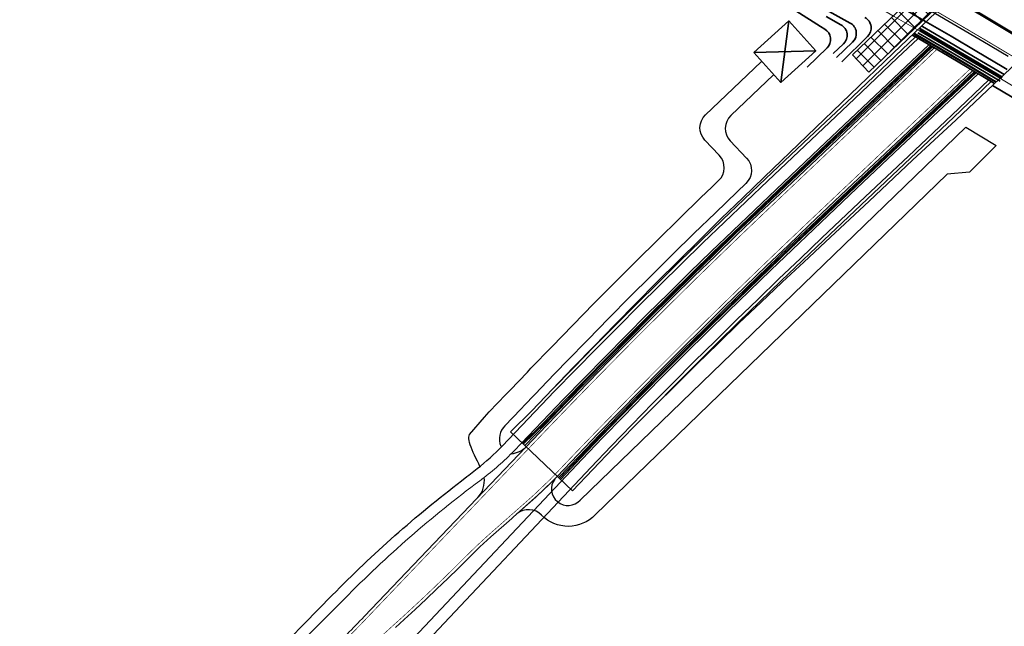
# Model space of a CAD drawing. Header units: metres. Extents: x 154839 to 161660, y 370737 to 378039.
# Tile 30 of 121: x 157737 to 157903, y 372292 to 372393. Entities that reach past the tile are written whole.
import ezdxf

# ---------------------------------------------------------------- set-up
doc = ezdxf.new("R2010")
doc.units = ezdxf.units.M
doc.linetypes.add('VW-1-3_STREEP', pattern=[4, 1, -3])
doc.linetypes.add('VW-3-3_STREEP', pattern=[6, 3, -3])
for name, color, linetype, lineweight in [('N-CO-BC-BETONVORM-G', 2, 'Continuous', 35), ('N-WE-BV-GELEIDECONSTRUCTIE_GELEIDERAIL_KUNSTWERK-G', 1, 'BV-GELEIDERAIL-K', 9), ('N-WE-BV-LEUNING-G', 1, 'BV-LEUNING', 9), ('N-WE-GW-GRONDWERK_BERM-G', 100, 'Continuous', 35), ('N-WE-GW-WATERGANG-G', 130, 'Continuous', 35), ('n-we-ri-persleiding_gemaal-g', 210, 'Continuous', 35), ('n-we-vh-verharding-g', 6, 'Continuous', 0), ('N-WE-VH-VERHARDING_HALFVERHARDING_BERM-G', 252, 'Continuous', 35), ('N-WE-VH-VERHARDING_KANTVERHARDING-G', 210, 'Continuous', 30), ('N-WE-VW-MARKERING_LANGS_STREEP_13_010-g', 7, 'VW-1-3_STREEP', 35), ('N-WE-VW-MARKERING_LANGS_STREEP_13_045-g', 7, 'VW-1-3_STREEP', 35), ('N-WE-VW-MARKERING_LANGS_STREEP_33_015-G', 7, 'VW-3-3_STREEP', 35)]:
    doc.layers.add(name, color=color, linetype=linetype, lineweight=lineweight)
doc.layers.add('TDNL----_hellingbaan', color=1, linetype='Continuous')
doc.layers.add('TDNL----_ontlastconstructie leidingen', color=160, linetype='Continuous')
doc.linetypes.add('BV-GELEIDERAIL-K', pattern='A,2,-1,[170,NLCS.shx,S=0.5,R=0,X=0,Y=0],-1', length=4)
doc.linetypes.add('BV-LEUNING', pattern='A,1,[69,NLCS.shx,S=0.2,R=0,X=0,Y=0],1', length=2)

msp = doc.modelspace()

# ---------------------------------------------------------------- hatches: boundary and pattern name
at = {"layer": 'TDNL----_ontlastconstructie leidingen'}
h = msp.add_hatch(dxfattribs=at)
h.set_pattern_fill('ANSI37', color=256, scale=0.5)
h.paths.add_polyline_path([(157879.82, 372384.62), (157917.05, 372420.22), (157914.28, 372423.11), (157877.06, 372387.51)])

# ---------------------------------------------------------------- linework, layer by layer
at = {"layer": 'N-CO-BC-BETONVORM-G', "flags": 128}
for points in [[(157826.72, 372331.39), (157830.21, 372335.02), (157833.7, 372338.64), (157837.23, 372342.24), (157840.75, 372345.83), (157844.31, 372349.39), (157847.86, 372352.96), (157851.45, 372356.49), (157855.04, 372360.02), (157858.66, 372363.51), (157862.27, 372367), (157869.48, 372373.93), (157876.69, 372380.86), (157883.9, 372387.79), (157891.13, 372394.7), (157894.77, 372398.13), (157898.4, 372401.57), (157902.02, 372405.01), (157905.66, 372408.45)], [(157888.67, 372392.35), (157888.83, 372392.26), (157893.12, 372389.76), (157897.41, 372387.23), (157901.69, 372384.69), (157902.52, 372384.19)], [(157819.65, 372324.24), (157823.24, 372327.76), (157826.72, 372331.39), (157830.24, 372334.99), (157833.76, 372338.59), (157837.31, 372342.16), (157840.85, 372345.73), (157844.43, 372349.26), (157848.02, 372352.8), (157851.63, 372356.3), (157855.24, 372359.8), (157858.89, 372363.27), (157862.52, 372366.74), (157869.78, 372373.61), (157877.05, 372380.48), (157884.31, 372387.36), (157887.65, 372390.52)], [(157887.09, 372390.84), (157887.78, 372390.45), (157892.06, 372387.94), (157896.34, 372385.43), (157900.61, 372382.89), (157900.93, 372382.69)], [(157887.39, 372391.13), (157887.98, 372390.79), (157892.27, 372388.29), (157896.54, 372385.77), (157900.82, 372383.23), (157901.24, 372382.98)], [(157888.02, 372391.23), (157888.18, 372391.14), (157892.47, 372388.63), (157896.75, 372386.11), (157901.02, 372383.57), (157901.85, 372383.08)], [(157888.32, 372391.75), (157888.48, 372391.66), (157892.77, 372389.15), (157897.05, 372386.63), (157901.33, 372384.09), (157902.16, 372383.59)], [(157888.42, 372391.92), (157888.58, 372391.83), (157892.87, 372389.32), (157897.16, 372386.8), (157901.43, 372384.26), (157902.26, 372383.76)], [(157821.82, 372322.17), (157825.41, 372325.68), (157828.88, 372329.3), (157832.39, 372332.89), (157835.89, 372336.49), (157839.43, 372340.04), (157842.97, 372343.6), (157846.54, 372347.13), (157850.11, 372350.65), (157853.72, 372354.15), (157857.32, 372357.64), (157860.95, 372361.1), (157864.58, 372364.56), (157871.85, 372371.43), (157879.11, 372378.31), (157886.37, 372385.18), (157890.35, 372388.94)], [(157822.08, 372321.93), (157825.54, 372325.55), (157829.02, 372329.17), (157832.52, 372332.76), (157836.04, 372336.34), (157839.57, 372339.91), (157843.11, 372343.46), (157846.68, 372346.99), (157850.25, 372350.51), (157853.85, 372354.01), (157857.46, 372357.5), (157861.08, 372360.96), (157864.72, 372364.41), (157871.98, 372371.29), (157879.25, 372378.16), (157886.51, 372385.03), (157890.53, 372388.84)], [(157840.4, 372325.07), (157843.89, 372328.6), (157847.43, 372332.09), (157850.96, 372335.59), (157854.52, 372339.05), (157858.08, 372342.51), (157861.68, 372345.93), (157865.28, 372349.35), (157868.91, 372352.74), (157872.55, 372356.14), (157879.85, 372362.97), (157887.15, 372369.81), (157894.48, 372376.61), (157901.76, 372383.47), (157905.39, 372386.91)], [(157827.74, 372316.55), (157831.17, 372320.15), (157834.63, 372323.74), (157838.1, 372327.31), (157841.59, 372330.87), (157845.1, 372334.41), (157848.62, 372337.93), (157852.16, 372341.44), (157855.71, 372344.94), (157859.28, 372348.41), (157862.86, 372351.87), (157866.46, 372355.32), (157870.08, 372358.75), (157877.35, 372365.62), (157884.61, 372372.5), (157891.87, 372379.37), (157897.53, 372384.72)], [(157827.91, 372316.38), (157831.32, 372320.01), (157834.77, 372323.6), (157838.25, 372327.17), (157841.73, 372330.73), (157845.25, 372334.26), (157848.76, 372337.79), (157852.3, 372341.29), (157855.85, 372344.79), (157859.42, 372348.26), (157863, 372351.73), (157866.61, 372355.16), (157870.22, 372358.6), (157877.48, 372365.48), (157884.75, 372372.35), (157892.01, 372379.22), (157897.7, 372384.61)], [(157830.09, 372314.32), (157833.49, 372317.93), (157836.93, 372321.52), (157840.4, 372325.07), (157843.87, 372328.62), (157847.37, 372332.15), (157850.88, 372335.67), (157854.41, 372339.16), (157857.95, 372342.65), (157861.51, 372346.11), (157865.08, 372349.56), (157868.68, 372352.99), (157872.28, 372356.42), (157879.55, 372363.3), (157886.81, 372370.17), (157894.07, 372377.05), (157900.38, 372383.02)]]:
    msp.add_lwpolyline(points, dxfattribs=at)
at = {"layer": 'N-WE-BV-GELEIDECONSTRUCTIE_GELEIDERAIL_KUNSTWERK-G', "flags": 128}
msp.add_lwpolyline([(157878.95, 372396.9), (157879.76, 372396.44), (157884.08, 372393.97), (157888.38, 372391.48), (157892.67, 372388.98), (157896.95, 372386.46), (157901.23, 372383.92), (157909.81, 372378.79), (157910.76, 372378.22)], dxfattribs=at)
at = {"layer": 'N-WE-BV-LEUNING-G', "flags": 128}
for points in [[(157887.28, 372391.02), (157887.9, 372390.66), (157892.19, 372388.16), (157896.47, 372385.64), (157900.74, 372383.1), (157901.12, 372382.87)], [(157821.7, 372322.29), (157825.28, 372325.8), (157828.75, 372329.43), (157832.26, 372333.02), (157835.77, 372336.61), (157839.31, 372340.17), (157842.85, 372343.73), (157846.42, 372347.25), (157849.99, 372350.78), (157853.6, 372354.27), (157857.2, 372357.77), (157860.83, 372361.23), (157864.46, 372364.69), (157871.73, 372371.56), (157878.99, 372378.43), (157886.25, 372385.31), (157890.19, 372389.04)], [(157828.04, 372316.26), (157831.45, 372319.89), (157834.9, 372323.48), (157838.38, 372327.04), (157841.86, 372330.61), (157845.37, 372334.14), (157848.88, 372337.67), (157852.43, 372341.17), (157855.97, 372344.67), (157859.55, 372348.13), (157863.12, 372351.6), (157866.73, 372355.04), (157870.34, 372358.48), (157877.6, 372365.35), (157884.87, 372372.22), (157892.13, 372379.1), (157897.82, 372384.49)]]:
    msp.add_lwpolyline(points, dxfattribs=at)
at = {"layer": 'N-WE-GW-GRONDWERK_BERM-G', "flags": 128}
msp.add_lwpolyline([(157900.59, 372382.37), (157908.96, 372377.37)], dxfattribs=at)
at = {"layer": 'N-WE-GW-WATERGANG-G', "flags": 128}
for points in [[(157867.54, 372394.87), (157871.7, 372392.26), (157872.42, 372391.84, -0.496571), (157872.8, 372388.67), (157869.45, 372385.44)], [(157872.64, 372393.92), (157875.14, 372392.56, -0.508928), (157875.56, 372389.35), (157873.82, 372387.71)], [(157873.14, 372394.8), (157876.69, 372392.85, -0.508725), (157877.1, 372389.65), (157874.37, 372387.05)], [(157879.16, 372393.78, -0.506858), (157879.59, 372390.58), (157875.27, 372386.32)]]:
    msp.add_lwpolyline(points, format="xyb", dxfattribs=at)
at = {"layer": 'n-we-ri-persleiding_gemaal-g'}
for p, q in [((157866.38, 372393.21), (157865.03, 372382.88)), ((157870.91, 372388.21), (157860.5, 372387.88))]:
    msp.add_line(p, q, dxfattribs=at)
at = {"layer": 'n-we-ri-persleiding_gemaal-g', "elevation": 0}
msp.add_lwpolyline([(157860.5, 372387.88), (157866.38, 372393.21), (157870.91, 372388.21), (157865.03, 372382.88)], close=True, dxfattribs=at)
at = {"layer": 'n-we-vh-verharding-g', "flags": 128}
for points in [[(157780.97, 372285.35), (157792.45, 372296.89, -0.037731), (157815.26, 372316.59), (157814.88, 372316.31, 0.042254), (157820.26, 372321.05), (157828.52, 372329.65), (157832.03, 372333.24), (157835.54, 372336.84), (157839.08, 372340.4), (157842.62, 372343.96), (157846.19, 372347.48), (157849.76, 372351.01), (157853.37, 372354.51), (157856.97, 372358), (157860.61, 372361.46), (157864.24, 372364.92), (157871.5, 372371.8), (157878.77, 372378.67), (157886.03, 372385.54), (157889.9, 372389.21)], [(157792.24, 372290.3, 0.00516), (157795.12, 372293.25), (157825.76, 372325.34), (157829.24, 372328.96), (157832.74, 372332.55), (157836.25, 372336.13), (157839.78, 372339.7), (157843.32, 372343.25), (157846.89, 372346.78), (157850.46, 372350.3), (157854.06, 372353.8), (157857.67, 372357.28), (157861.29, 372360.75), (157864.93, 372364.19), (157872.19, 372371.07), (157879.45, 372377.94), (157886.72, 372384.82), (157890.8, 372388.68)]]:
    msp.add_lwpolyline(points, format="xyb", dxfattribs=at)
for points in [[(157800.35, 372291.41), (157801.8, 372292.72), (157803.65, 372294.42), (157805.49, 372296.14), (157807.32, 372297.87), (157809.13, 372299.62), (157810.93, 372301.38), (157812.71, 372303.16), (157814.52, 372304.92), (157816.39, 372306.62), (157819.88, 372309.69), (157820.19, 372309.96), (157823.94, 372313.28), (157826.67, 372315.89), (157827.52, 372316.76), (157830.96, 372320.36), (157834.41, 372323.95), (157837.89, 372327.52), (157841.38, 372331.08), (157844.88, 372334.62), (157848.41, 372338.15), (157851.94, 372341.66), (157855.5, 372345.15), (157859.07, 372348.63), (157862.65, 372352.09), (157866.26, 372355.53), (157869.88, 372358.97), (157877.14, 372365.84), (157884.4, 372372.71), (157891.67, 372379.59), (157897.26, 372384.88)], [(157803.42, 372289.65), (157831.69, 372319.66), (157835.13, 372323.25), (157838.61, 372326.82), (157842.09, 372330.38), (157845.6, 372333.91), (157849.11, 372337.44), (157852.66, 372340.94), (157856.2, 372344.44), (157859.77, 372347.9), (157863.35, 372351.37), (157866.95, 372354.8), (157870.56, 372358.24), (157877.83, 372365.11), (157885.09, 372371.99), (157892.35, 372378.86), (157898.15, 372384.35)], [(157804.88, 372288.28), (157833.13, 372318.28), (157836.57, 372321.86), (157840.04, 372325.42), (157843.51, 372328.97), (157847.02, 372332.5), (157850.52, 372336.02), (157854.06, 372339.51), (157857.6, 372343.01), (157861.17, 372346.47), (157864.73, 372349.92), (157868.33, 372353.35), (157871.94, 372356.79), (157879.2, 372363.66), (157886.46, 372370.53), (157893.73, 372377.41), (157899.94, 372383.29)]]:
    msp.add_lwpolyline(points, dxfattribs=at)
at = {"layer": 'N-WE-VH-VERHARDING_HALFVERHARDING_BERM-G', "flags": 128}
msp.add_lwpolyline([(157885.02, 372395.62), (157889.33, 372393.13), (157889.43, 372393.07), (157889.33, 372393.13), (157893.63, 372390.62), (157897.92, 372388.09), (157902.2, 372385.55), (157903.03, 372385.05)], dxfattribs=at)
at = {"layer": 'N-WE-VH-VERHARDING_KANTVERHARDING-G'}
for p, q in [((157854.07, 372361.02), (157857.7, 372364.52)), ((157850.46, 372357.51), (157854.07, 372361.02)), ((157846.86, 372353.98), (157850.46, 372357.51)), ((157843.28, 372350.43), (157846.86, 372353.98)), ((157839.72, 372346.87), (157843.28, 372350.43)), ((157836.17, 372343.29), (157839.72, 372346.87)), ((157832.63, 372339.7), (157836.17, 372343.29)), ((157829.12, 372336.09), (157832.63, 372339.7)), ((157825.62, 372332.46), (157829.12, 372336.09)), ((157825.02, 372331.84), (157825.62, 372332.46)), ((157822.13, 372328.82), (157825.02, 372331.84)), ((157818.73, 372325.27), (157821.41, 372328.07)), ((157821.41, 372328.07), (157822.13, 372328.82))]:
    msp.add_line(p, q, dxfattribs=at)
at = {"layer": 'N-WE-VH-VERHARDING_KANTVERHARDING-G', "flags": 128}
msp.add_lwpolyline([(157890.34, 372394.86), (157894.64, 372392.34), (157898.94, 372389.81), (157903.22, 372387.27)], dxfattribs=at)
for points in [[(157777.93, 372284.74), (157789.75, 372296.82, -0.035828), (157811.45, 372316.03), (157812.34, 372316.72), (157812.68, 372316.97), (157814.07, 372318.06, 0.035485), (157818.28, 372321.86), (157827.08, 372331.04), (157830.6, 372334.64), (157834.11, 372338.24), (157837.66, 372341.81), (157841.21, 372345.37), (157844.79, 372348.91), (157848.37, 372352.44), (157851.98, 372355.94), (157855.59, 372359.44), (157859.23, 372362.91), (157862.87, 372366.37), (157870.13, 372373.25), (157877.39, 372380.12), (157884.65, 372387), (157888.1, 372390.26)], [(157814.55, 372318.44), (157814.35, 372318.85), (157814.11, 372319.34), (157813.87, 372319.83), (157813.65, 372320.31), (157813.43, 372320.77), (157813.24, 372321.22), (157813.07, 372321.65), (157812.92, 372322.06), (157812.8, 372322.44), (157812.71, 372322.78), (157812.67, 372323.09), (157812.66, 372323.36), (157812.71, 372323.59), (157812.8, 372323.77), (157815.28, 372326.68), (157816.11, 372327.59), (157818.88, 372330.49), (157819.61, 372331.25), (157822.5, 372334.27), (157823.1, 372334.9), (157826.61, 372338.53), (157830.14, 372342.15), (157833.68, 372345.76), (157837.25, 372349.35), (157840.82, 372352.92), (157844.41, 372356.48), (157848.02, 372360.02), (157851.64, 372363.55), (157853.47, 372365.3), (157854.61, 372366.41, 0.41345), (157854.72, 372370.65), (157852.3, 372373.19, -0.413847), (157852.41, 372377.43), (157861.75, 372386.31)], [(157863.81, 372384.13), (157856.65, 372377.32, 0.413847), (157856.54, 372373.08), (157859.3, 372370.18, -0.413448), (157859.19, 372365.94), (157857.7, 372364.52)]]:
    msp.add_lwpolyline(points, format="xyb", dxfattribs=at)
msp.add_lwpolyline([(157820.76, 372310.47), (157824.21, 372313.54), (157827.09, 372316.32, 0.943146), (157831.38, 372312.77), (157896.1, 372375.39), (157901.17, 372372.27), (157896.72, 372367.82), (157892.96, 372367.49), (157833.87, 372310.3, -0.420591), (157824.89, 372310.23, 0.399193)], format="xyb", close=True, dxfattribs=at)
at = {"layer": 'N-WE-VH-VERHARDING_KANTVERHARDING-G'}
for centre, radius, start, end in [((157820.89, 372323.05), 3.09, 134.2089, 202.8103), ((157819.48, 372324.56), 4, 274.5978, 316.3273), ((157811.29, 372315.98), 4, 316.3273, 8.6687)]:
    msp.add_arc(centre, radius, start, end, dxfattribs=at)
at = {"layer": 'N-WE-VW-MARKERING_LANGS_STREEP_13_010-g', "const_width": 0.1, "flags": 128}
msp.add_lwpolyline([(157760.99, 372255.66), (157764.27, 372259.39), (157765.6, 372260.95), (157768.04, 372263.77), (157769.25, 372265.15), (157770.89, 372267.06), (157772.54, 372268.96), (157774.21, 372270.84), (157775.89, 372272.71), (157777.59, 372274.57), (157779.3, 372276.41), (157781.03, 372278.23), (157782.77, 372280.04), (157784.53, 372281.84), (157792.59, 372289.94, 0.00516), (157795.48, 372292.91), (157826.12, 372325), (157829.6, 372328.61), (157833.09, 372332.2), (157836.61, 372335.78), (157840.13, 372339.35), (157843.68, 372342.89), (157847.24, 372346.42), (157850.81, 372349.94), (157854.41, 372353.44), (157858.01, 372356.92), (157861.64, 372360.39), (157865.27, 372363.83), (157872.53, 372370.71), (157879.8, 372377.58), (157887.06, 372384.45), (157891.14, 372388.32)], format="xyb", dxfattribs=at)
msp.add_lwpolyline([(157764.2, 372253.12), (157767.3, 372257.02), (157768.34, 372258.32), (157770.42, 372260.9), (157771.98, 372262.82), (157773.53, 372264.77), (157775.17, 372266.65), (157776.82, 372268.51), (157778.48, 372270.36), (157780.16, 372272.19), (157781.85, 372274.01), (157783.56, 372275.82), (157785.29, 372277.61), (157787.02, 372279.38), (157788.78, 372281.14), (157790.54, 372282.89), (157792.33, 372284.62), (157794.12, 372286.34), (157795.93, 372288.04), (157797.76, 372289.73), (157800.01, 372291.78), (157801.46, 372293.08), (157803.31, 372294.79), (157805.15, 372296.5), (157806.97, 372298.23), (157808.78, 372299.98), (157810.58, 372301.74), (157812.36, 372303.52), (157814.18, 372305.28), (157816.05, 372306.99), (157819.55, 372310.07), (157819.86, 372310.34), (157823.6, 372313.65), (157826.32, 372316.24), (157827.16, 372317.11), (157830.59, 372320.71), (157834.05, 372324.3), (157837.53, 372327.87), (157841.02, 372331.43), (157844.53, 372334.97), (157848.05, 372338.5), (157851.59, 372342.01), (157855.15, 372345.51), (157858.72, 372348.99), (157862.31, 372352.45), (157865.91, 372355.89), (157869.53, 372359.33), (157876.8, 372366.2), (157884.06, 372373.08), (157891.32, 372379.95), (157896.91, 372385.24)], dxfattribs=at)
at = {"layer": 'N-WE-VW-MARKERING_LANGS_STREEP_13_045-g', "const_width": 0.45, "flags": 128}
msp.add_lwpolyline([(157861.49, 372415.45), (157864.23, 372413.95), (157868.59, 372411.54), (157872.94, 372409.11), (157877.28, 372406.67), (157881.61, 372404.21), (157885.93, 372401.73), (157890.23, 372399.23), (157894.53, 372396.71), (157898.82, 372394.18), (157903.09, 372391.62), (157907.36, 372389.06), (157911.61, 372386.46), (157915.86, 372383.87), (157920.09, 372381.24), (157920.09, 372381.23), (157924.31, 372378.61), (157928.52, 372375.94), (157932.72, 372373.27), (157936.91, 372370.57), (157941.09, 372367.87), (157945.25, 372365.13), (157949.41, 372362.4), (157953.55, 372359.63), (157957.69, 372356.86), (157961.8, 372354.05), (157965.91, 372351.25), (157970.01, 372348.41), (157974.1, 372345.57), (157978.16, 372342.7), (157982.23, 372339.82), (157986.27, 372336.92), (157990.32, 372334.01), (157994.33, 372331.07), (157998.35, 372328.13), (158002.35, 372325.15), (158006.34, 372322.18), (158010.31, 372319.17), (158014.28, 372316.17), (158018.22, 372313.13), (158021.56, 372310.55), (158022.17, 372310.09), (158026.08, 372307.01), (158030, 372303.94), (158033.89, 372300.83), (158037.79, 372297.73), (158041.65, 372294.59), (158045.52, 372291.45), (158049.36, 372288.28), (158053.2, 372285.11), (158057.01, 372281.91), (158060.83, 372278.71), (158064.61, 372275.48), (158068.4, 372272.24), (158072.16, 372268.98), (158075.92, 372265.71), (158079.65, 372262.42), (158083.39, 372259.12), (158087.09, 372255.79), (158090.8, 372252.47), (158094.47, 372249.11), (158098.15, 372245.75), (158101.8, 372242.36), (158105.45, 372238.97), (158107.36, 372237.16)], dxfattribs=at)
at = {"layer": 'N-WE-VW-MARKERING_LANGS_STREEP_33_015-G', "flags": 128}
msp.add_lwpolyline([(157576.7, 372523.87, 0.15, 0.15, 0), (157571.19, 372505.37, 0.15, 0.15, 0.414216), (157581.03, 372487.18, 0.15, 0.15, 0), (157586.86, 372485.42, 0.15, 0.15, 0), (157591.13, 372484.15, 0.15, 0.15, 0), (157600.72, 372481.3, 0.15, 0.15, 0), (157605.51, 372479.88, 0.15, 0.15, 0), (157610.32, 372478.47, 0.15, 0.15, 0), (157615.14, 372477.07, 0.15, 0.15, 0), (157619.97, 372475.7, 0.15, 0.15, 0), (157624.8, 372474.36, 0.15, 0.15, 0), (157629.64, 372473.04, 0.15, 0.15, 0), (157634.48, 372471.74, 0.15, 0.15, 0), (157639.34, 372470.47, 0.15, 0.15, 0), (157644.19, 372469.22, 0.15, 0.15, 0), (157649.06, 372468, 0.15, 0.15, 0), (157653.93, 372466.8, 0.15, 0.15, 0), (157658.81, 372465.62, 0.15, 0.15, 0), (157663.69, 372464.47, 0.15, 0.15, 0), (157668.58, 372463.35, 0.15, 0.15, 0), (157673.47, 372462.24, 0.15, 0.15, 0), (157678.37, 372461.17, 0.15, 0.15, 0), (157683.27, 372460.11, 0.15, 0.15, 0), (157688.18, 372459.09, 0.15, 0.15, 0), (157693.1, 372458.08, 0.15, 0.15, 0), (157698.01, 372457.1, 0.15, 0.15, 0), (157702.94, 372456.15, 0.15, 0.15, 0), (157707.87, 372455.22, 0.15, 0.15, 0), (157712.8, 372454.31, 0.15, 0.15, 0), (157717.74, 372453.43, 0.15, 0.15, 0), (157722.68, 372452.58, 0.15, 0.15, 0), (157727.63, 372451.75, 0.15, 0.15, 0), (157732.58, 372450.94, 0.15, 0.15, 0), (157737.53, 372450.16, 0.15, 0.15, 0), (157742.48, 372449.39, 0.15, 0.15, 0), (157747.41, 372448.63, 0.15, 0.15, 0), (157752.33, 372447.85, 0.15, 0.15, 0), (157757.22, 372447.02, 0.15, 0.15, 0), (157762.09, 372446.12, 0.15, 0.15, 0), (157766.96, 372445.16, 0.15, 0.15, 0), (157771.8, 372444.13, 0.15, 0.15, 0), (157776.64, 372443.04, 0.15, 0.15, 0), (157781.45, 372441.87, 0.15, 0.15, 0), (157786.26, 372440.64, 0.15, 0.15, 0), (157791.04, 372439.35, 0.15, 0.15, 0), (157795.8, 372437.99, 0.15, 0.15, 0), (157800.55, 372436.56, 0.15, 0.15, 0), (157805.27, 372435.06, 0.15, 0.15, 0), (157809.98, 372433.5, 0.15, 0.15, 0), (157814.66, 372431.88, 0.15, 0.15, 0), (157819.32, 372430.19, 0.15, 0.15, 0), (157823.95, 372428.43, 0.15, 0.15, 0), (157828.56, 372426.61, 0.15, 0.15, 0), (157833.15, 372424.73, 0.15, 0.15, 0), (157837.71, 372422.79, 0.15, 0.15, 0), (157842.24, 372420.78, 0.15, 0.15, 0), (157846.74, 372418.71, 0.15, 0.15, 0), (157851.21, 372416.57, 0.15, 0.15, 0), (157855.65, 372414.38, 0.15, 0.15, 0), (157860.07, 372412.12, 0.15, 0.15, 0), (157864.46, 372409.81, 0.15, 0.15, 0), (157868.84, 372407.44, 0.15, 0.15, 0), (157873.19, 372405.04, 0.15, 0.15, 0), (157877.54, 372402.61, 0.15, 0.15, 0), (157881.88, 372400.15, 0.15, 0.15, 0), (157886.21, 372397.68, 0.15, 0.15, 0), (157890.52, 372395.18, 0.15, 0.15, 0), (157894.83, 372392.67, 0.15, 0.15, 0), (157899.13, 372390.14, 0.15, 0.15, 0), (157903.41, 372387.59, 0.15, 0.15, 0), (157912, 372382.46, 0.15, 0.15, 0), (157918.53, 372378.56, 0.15, 0.15, 0), (157922.67, 372375.98, 0.15, 0.15, 0), (157926.87, 372373.34, 0.15, 0.15, 0), (157931.06, 372370.67, 0.15, 0.15, 0), (157935.24, 372367.99, 0.15, 0.15, 0), (157939.4, 372365.28, 0.15, 0.15, 0), (157943.56, 372362.57, 0.15, 0.15, 0), (157947.7, 372359.82, 0.15, 0.15, 0), (157951.84, 372357.07, 0.15, 0.15, 0), (157955.95, 372354.29, 0.15, 0.15, 0), (157960.07, 372351.51, 0.15, 0.15, 0), (157964.16, 372348.7, 0.15, 0.15, 0), (157968.25, 372345.88, 0.15, 0.15, 0), (157972.32, 372343.03, 0.15, 0.15, 0), (157976.39, 372340.18, 0.15, 0.15, 0), (157980.43, 372337.3, 0.15, 0.15, 0), (157984.48, 372334.42, 0.15, 0.15, 0), (157988.5, 372331.5, 0.15, 0.15, 0), (157992.52, 372328.59, 0.15, 0.15, 0), (157996.51, 372325.64, 0.15, 0.15, 0), (158000.51, 372322.69, 0.15, 0.15, 0), (158004.48, 372319.7, 0.15, 0.15, 0), (158008.45, 372316.72, 0.15, 0.15, 0), (158012.4, 372313.71, 0.15, 0.15, 0), (158016.34, 372310.69, 0.15, 0.15, 0), (158019.66, 372308.11, 0.15, 0.15, 0), (158020.27, 372307.64, 0.15, 0.15, 0), (158024.19, 372304.59, 0.15, 0.15, 0), (158028.08, 372301.51, 0.15, 0.15, 0), (158031.98, 372298.43, 0.15, 0.15, 0), (158035.85, 372295.32, 0.15, 0.15, 0), (158039.72, 372292.2, 0.15, 0.15, 0), (158043.56, 372289.06, 0.15, 0.15, 0), (158047.4, 372285.91, 0.15, 0.15, 0), (158051.22, 372282.73, 0.15, 0.15, 0), (158055.04, 372279.56, 0.15, 0.15, 0), (158058.87, 372276.39, 0.15, 0.15, 0), (158062.7, 372273.24, 0.15, 0.15, 0), (158066.54, 372270.08, 0.15, 0.15, 0), (158070.38, 372266.93, 0.15, 0.15, 0), (158074.22, 372263.77, 0.15, 0.15, 0), (158078.06, 372260.61, 0.15, 0.15, 0), (158081.9, 372257.45, 0.15, 0.15, 0), (158085.74, 372254.3, 0.15, 0.15, 0), (158089.59, 372251.13, 0.15, 0.15, 0), (158093.43, 372247.97, 0.15, 0.15, 0), (158097.28, 372244.81, 0.15, 0.15, 0), (158101.13, 372241.65, 0.15, 0.15, 0), (158104.98, 372238.48, 0.15, 0.15, 0), (158114.75, 372230.45, 0.15, 0.15, 0), (158123.54, 372221.87, 0.15, 0.15, 0), (158127.1, 372218.39, 0.15, 0.15, 0), (158130.64, 372214.88, 0.15, 0.15, 0), (158134.17, 372211.37, 0.15, 0.15, 0), (158137.68, 372207.84, 0.15, 0.15, 0), (158141.18, 372204.3, 0.15, 0.15, 0), (158144.66, 372200.73, 0.15, 0.15, 0), (158148.13, 372197.16, 0.15, 0.15, 0), (158151.58, 372193.57, 0.15, 0.15, 0), (158155.02, 372189.97, 0.15, 0.15, 0), (158158.44, 372186.35, 0.15, 0.15, 0), (158161.85, 372182.72, 0.15, 0.15, 0), (158165.24, 372179.07, 0.15, 0.15, 0), (158168.62, 372175.42, 0.15, 0.15, 0), (158171.98, 372171.74, 0.15, 0.15, 0), (158175.33, 372168.06, 0.15, 0.15, 0), (158178.66, 372164.35, 0.15, 0.15, 0), (158181.98, 372160.64, 0.15, 0.15, 0), (158185.27, 372156.9, 0.15, 0.15, 0), (158188.57, 372153.17, 0.15, 0.15, 0), (158191.83, 372149.4, 0.15, 0.15, 0), (158195.09, 372145.64, 0.15, 0.15, 0), (158198.32, 372141.85, 0.15, 0.15, 0), (158201.55, 372138.06, 0.15, 0.15, 0), (158204.75, 372134.24, 0.15, 0.15, 0), (158207.95, 372130.42, 0.15, 0.15, 0), (158211.11, 372126.58, 0.15, 0.15, 0), (158214.28, 372122.74, 0.15, 0.15, 0), (158217.41, 372118.87, 0.15, 0.15, 0), (158220.55, 372115, 0.15, 0.15, 0), (158223.65, 372111.1, 0.15, 0.15, 0), (158226.75, 372107.2, 0.15, 0.15, 0), (158229.82, 372103.28, 0.15, 0.15, 0), (158232.89, 372099.36, 0.15, 0.15, 0), (158235.93, 372095.41, 0.15, 0.15, 0), (158238.96, 372091.47, 0.15, 0.15, 0), (158241.97, 372087.49, 0.15, 0.15, 0), (158244.97, 372083.52, 0.15, 0.15, 0), (158247.94, 372079.52, 0.15, 0.15, 0), (158250.91, 372075.53, 0.15, 0.15, 0), (158253.85, 372071.5, 0.15, 0.15, 0), (158256.79, 372067.48, 0.15, 0.15, 0), (158259.69, 372063.44, 0.15, 0.15, 0), (158262.59, 372059.39, 0.15, 0.15, 0), (158265.46, 372055.32, 0.15, 0.15, 0), (158268.33, 372051.25, 0.15, 0.15, 0), (158271.17, 372047.16, 0.15, 0.15, 0), (158274, 372043.06, 0.15, 0.15, 0), (158276.8, 372038.94, 0.15, 0.15, 0), (158279.61, 372034.83, 0.15, 0.15, 0), (158282.37, 372030.69, 0.15, 0.15, 0), (158285.14, 372026.55, 0.15, 0.15, 0), (158287.66, 372022.71, 0.15, 0.15, 0), (158287.87, 372022.38, 0.15, 0.15, 0), (158290.6, 372018.22, 0.15, 0.15, 0), (158293.3, 372014.03, 0.15, 0.15, 0), (158296, 372009.85, 0.15, 0.15, 0), (158298.66, 372005.64, 0.15, 0.15, 0), (158301.32, 372001.43, 0.15, 0.15, 0), (158303.95, 371997.2, 0.15, 0.15, 0), (158306.58, 371992.97, 0.15, 0.15, 0), (158309.17, 371988.71, 0.15, 0.15, 0), (158311.76, 371984.46, 0.15, 0.15, 0), (158314.32, 371980.19, 0.15, 0.15, 0), (158316.87, 371975.91, 0.15, 0.15, 0), (158319.4, 371971.62, 0.15, 0.15, 0), (158321.92, 371967.32, 0.15, 0.15, 0), (158324.4, 371963.01, 0.15, 0.15, 0), (158326.89, 371958.69, 0.15, 0.15, 0), (158329.33, 371954.36, 0.15, 0.15, 0), (158331.78, 371950.02, 0.15, 0.15, 0), (158334.2, 371945.66, 0.15, 0.15, 0), (158336.61, 371941.31, 0.15, 0.15, 0), (158338.99, 371936.93, 0.15, 0.15, 0), (158341.36, 371932.55, 0.15, 0.15, 0), (158343.7, 371928.16, 0.15, 0.15, 0), (158346.76, 371922.42, 0.15, 0.15, 0), (158350.03, 371914.61, 0.15, 0.15, 0), (158351.96, 371910.01, 0.15, 0.15, 0), (158353.89, 371905.41, 0.15, 0.15, 0), (158355.81, 371900.81, 0.15, 0.15, 0), (158357.74, 371896.21, 0.15, 0.15, 0), (158359.66, 371891.62, 0.15, 0.15, 0), (158361.59, 371887.03, 0.15, 0.15, 0), (158363.51, 371882.44, 0.15, 0.15, 0), (158365.43, 371877.86, 0.15, 0.15, 0), (158367.45, 371873.31, 0.15, 0.15, 0), (158369.55, 371868.81, 0.15, 0.15, 0), (158371.63, 371864.31, 0.15, 0.15, 0), (158373.7, 371859.79, 0.15, 0.15, 0), (158375.74, 371855.26, 0.15, 0.15, 0), (158377.77, 371850.73, 0.15, 0.15, 0), (158379.77, 371846.19, 0.15, 0.15, 0), (158381.76, 371841.64, 0.15, 0.15, 0), (158383.73, 371837.08, 0.15, 0.15, 0), (158385.68, 371832.51, 0.15, 0.15, 0), (158387.62, 371827.93, 0.15, 0.15, 0), (158389.53, 371823.35, 0.15, 0.15, 0), (158391.42, 371818.76, 0.15, 0.15, 0), (158393.3, 371814.16, 0.15, 0.15, 0), (158395.23, 371809.36, 0.15, 0.15, -0.019852), (158397.9, 371801.88, 0.15, 0.15, 0), (158399.37, 371797.18, 0.15, 0.15, 0), (158400.85, 371792.42, 0.15, 0.15, 0), (158402.31, 371787.65, 0.15, 0.15, 0), (158403.76, 371782.87, 0.15, 0.15, 0), (158405.2, 371778.09, 0.15, 0.15, 0), (158406.62, 371773.31, 0.15, 0.15, 0), (158408.02, 371768.52, 0.15, 0.15, 0), (158409.41, 371763.73, 0.15, 0.15, 0), (158410.78, 371758.93, 0.15, 0.15, 0), (158412.13, 371754.14, 0.15, 0.15, 0), (158413.43, 371749.34, 0.15, 0.15, 0), (158414.7, 371744.53, 0.15, 0.15, 0), (158415.92, 371739.71, 0.15, 0.15, 0), (158417.09, 371734.89, 0.15, 0.15, 0), (158418.19, 371730.06, 0.15, 0.15, 0), (158419.23, 371725.21, 0.15, 0.15, 0), (158420.22, 371720.34, 0.15, 0.15, 0), (158421.14, 371715.47, 0.15, 0.15, 0), (158422, 371710.59, 0.15, 0.15, 0), (158422.8, 371705.69, 0.15, 0.15, 0), (158423.54, 371700.79, 0.15, 0.15, 0), (158424.22, 371695.87, 0.15, 0.15, 0), (158424.84, 371690.95, 0.15, 0.15, 0), (158425.39, 371686.02, 0.15, 0.15, 0), (158425.89, 371681.09, 0.15, 0.15, 0), (158426.32, 371676.14, 0.15, 0.15, 0), (158426.69, 371671.2, 0.15, 0.15, 0), (158427, 371666.25, 0.15, 0.15, 0), (158427.24, 371661.29, 0.15, 0.15, 0), (158427.43, 371656.34, 0.15, 0.15, 0), (158427.55, 371651.38, 0.15, 0.15, 0), (158427.61, 371646.42, 0.15, 0.15, 0), (158427.61, 371641.46, 0.15, 0.15, 0), (158427.55, 371636.49, 0.15, 0.15, 0), (158427.43, 371631.53, 0.15, 0.15, 0), (158427.27, 371626.56, 0.15, 0.15, 0), (158427.07, 371621.58, 0.15, 0.15, 0), (158426.84, 371616.61, 0.15, 0.15, 0), (158426.57, 371611.63, 0.15, 0.15, 0), (158426.29, 371606.65, 0.15, 0.15, 0), (158426, 371601.66, 0.15, 0.15, 0), (158425.7, 371596.67, 0.15, 0.15, 0), (158425.4, 371591.68, 0.15, 0.15, 0), (158425.1, 371586.68, 0.15, 0.15, 0), (158424.82, 371581.69, 0.15, 0.15, 0), (158424.55, 371576.68, 0.15, 0.15, 0), (158424.29, 371571.68, 0.15, 0.15, 0), (158424.07, 371566.66, 0.15, 0.15, 0), (158423.86, 371561.65, 0.15, 0.15, 0), (158423.69, 371556.63, 0.15, 0.15, 0), (158423.56, 371551.61, 0.15, 0.15, 0), (158423.47, 371546.58, 0.15, 0.15, 0), (158423.42, 371541.55, 0.15, 0.15, 0), (158423.42, 371536.52, 0.15, 0.15, 0), (158423.48, 371531.49, 0.15, 0.15, 0), (158423.58, 371526.46, 0.15, 0.15, 0), (158423.73, 371521.43, 0.15, 0.15, 0), (158423.94, 371516.4, 0.15, 0.15, 0), (158424.19, 371511.38, 0.15, 0.15, 0), (158424.5, 371506.35, 0.15, 0.15, 0), (158424.85, 371501.33, 0.15, 0.15, 0), (158425.25, 371496.32, 0.15, 0.15, 0), (158425.69, 371491.32, 0.15, 0.15, 0), (158426.17, 371486.32, 0.15, 0.15, 0), (158426.68, 371481.33, 0.15, 0.15, 0), (158427.21, 371476.34, 0.15, 0.15, 0), (158427.77, 371471.36, 0.15, 0.15, 0), (158428.35, 371466.38, 0.15, 0.15, 0), (158428.94, 371461.41, 0.15, 0.15, 0), (158429.54, 371456.44, 0.15, 0.15, 0), (158430.15, 371451.47, 0.15, 0.15, 0), (158430.75, 371446.51, 0.15, 0.15, 0), (158431.5, 371440.42, 0, 0, 0)], format="xyseb", dxfattribs=at)
at = {"layer": 'TDNL----_hellingbaan', "flags": 128}
msp.add_lwpolyline([(157819.65, 372324.24), (157830.09, 372314.32)], dxfattribs=at)
at = {"layer": 'TDNL----_ontlastconstructie leidingen', "flags": 128}
msp.add_lwpolyline([(157879.82, 372384.62), (157917.05, 372420.22), (157914.28, 372423.11), (157877.06, 372387.51), (157879.82, 372384.62)], dxfattribs=at)

doc.saveas('drawing.dxf')
